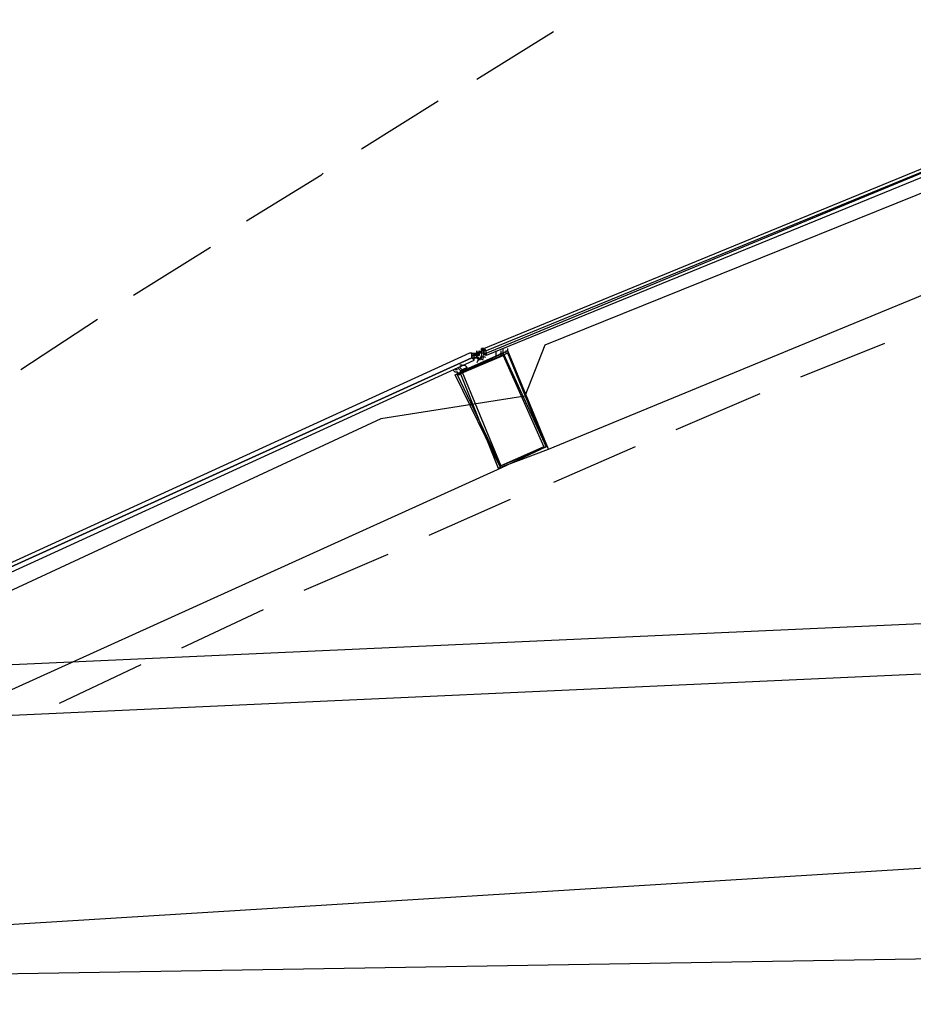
# Model space of a CAD drawing. Header units: feet. Extents: x -79 to 198, y -22 to 181.
# Tile 116 of 203: x 42.07 to 47.04, y 141.6 to 147.07. Entities that reach past the tile are written whole.
import ezdxf

# ---------------------------------------------------------------- set-up
doc = ezdxf.new("R2010")
doc.units = ezdxf.units.FT
doc.layers.add('A-AREA-UNIDAD', color=30, linetype='CONTINUOUS')
doc.layers.add('A-LINEA', color=7, linetype='CONTINUOUS')

msp = doc.modelspace()

# ---------------------------------------------------------------- linework, layer by layer
at = {"layer": 'A-AREA-UNIDAD'}
msp.add_lwpolyline([(59.44, 150.2578), (56.48, 149.4222), (56.192, 149.1733), (55.68, 149.1733), (48.72, 146.7733), (48.608, 146.4889), (48.032, 146.4889), (44.992, 145.2622), (44.88, 144.9778), (44.08, 144.8533), (41.248, 143.5378), (41.2, 143.3422), (40.752, 143.3422), (37.68, 141.7778), (37.632, 141.4222), (37.04, 141.3689), (34.48, 139.2178), (34.432, 138.7733), (33.92, 138.6133), (31.872, 136.1422)], dxfattribs=at)
at = {"layer": 'A-LINEA'}
for p, q in [((137.3218, 147.95), (37.3544, 141.7506)), ((137.2414, 147.8002), (39.8639, 143.3866)), ((137.0738, 147.512), (40.0569, 143.1148)), ((45.04, 147.0044), (44.6133, 146.7378)), ((44.4, 146.6178), (43.9733, 146.3511)), ((45.0133, 144.6844), (48.44, 146.0978)), ((43.1333, 145.8044), (42.7067, 145.5378)), ((42.5067, 145.4044), (42.08, 145.1244)), ((46.88, 145.2711), (46.4133, 145.0844)), ((44.5867, 145.2178), (44.5867, 145.2178)), ((44.5867, 145.2044), (44.5867, 145.2178)), ((44.5867, 145.2178), (44.5867, 145.2178)), ((44.5867, 145.2178), (44.6, 145.2178)), ((44.5867, 145.2178), (44.5867, 145.2044)), ((44.5867, 145.2178), (44.5867, 145.2178)), ((44.5867, 145.2044), (44.5867, 145.2178)), ((44.5867, 145.2178), (44.5867, 145.2178)), ((44.5867, 145.2178), (44.5867, 145.2178)), ((44.5867, 145.2178), (44.5867, 145.2178)), ((44.5867, 145.2178), (44.5867, 145.2178)), ((44.5867, 145.2178), (44.5867, 145.2178)), ((44.6, 145.2044), (44.5867, 145.2044)), ((44.5867, 145.2044), (44.5867, 145.2044)), ((44.5867, 145.2044), (44.5867, 145.2044)), ((44.5867, 145.2044), (44.5867, 145.2044)), ((44.5867, 145.2044), (44.5867, 145.2044)), ((44.5867, 145.2044), (44.5867, 145.2044)), ((44.5867, 145.2044), (44.5867, 145.2044)), ((44.6, 145.2044), (44.5867, 145.2044)), ((44.5867, 145.2044), (44.5867, 145.2044)), ((44.5867, 145.2044), (44.5867, 145.2044)), ((44.5867, 145.2044), (44.6, 145.2044)), ((44.5867, 145.2044), (44.5867, 145.2044)), ((44.5867, 145.2044), (44.5867, 145.2044)), ((44.5867, 145.2044), (44.5867, 145.1911)), ((44.5867, 145.2044), (44.5867, 145.2044)), ((44.5867, 145.2044), (44.5867, 145.2044)), ((44.5867, 145.2044), (44.5867, 145.2044)), ((44.5867, 145.2044), (44.5867, 145.2044)), ((44.5867, 145.2044), (44.5867, 145.2044)), ((44.5867, 145.2044), (44.5867, 145.2044)), ((44.5867, 145.2044), (44.5867, 145.2044)), ((44.5874, 145.2048), (44.6402, 145.2288)), ((44.6, 145.2178), (44.6, 145.2178)), ((44.6, 145.2178), (44.6, 145.2178)), ((44.6, 145.2178), (44.6133, 145.2178)), ((44.6, 145.2178), (44.6133, 145.2178)), ((44.6, 145.2178), (44.6133, 145.2178)), ((44.6, 145.2178), (44.6, 145.2178)), ((44.6, 145.2178), (44.6, 145.2178)), ((44.6, 145.2178), (44.6, 145.2178)), ((44.6, 145.2178), (44.6133, 145.2178)), ((44.6, 145.2044), (44.6, 145.2178)), ((44.6, 145.2178), (44.6, 145.2178)), ((44.6, 145.2178), (44.6, 145.2178)), ((44.6, 145.2178), (44.6, 145.2178)), ((44.6, 145.2178), (44.6, 145.2178)), ((44.6, 145.2178), (44.6, 145.2178)), ((44.6, 145.2178), (44.6, 145.2178)), ((44.6, 145.2178), (44.6, 145.2178)), ((44.6, 145.2178), (44.6, 145.2178)), ((44.6, 145.2178), (44.6, 145.2178)), ((44.6, 145.2178), (44.6, 145.2044)), ((44.6, 145.2178), (44.6, 145.2178)), ((44.6, 145.2178), (44.6, 145.2178)), ((44.6, 145.2178), (44.6, 145.2178)), ((44.6, 145.2178), (44.6, 145.2044)), ((44.6, 145.2178), (44.6, 145.2044)), ((44.6, 145.2178), (44.6, 145.2044)), ((44.6, 145.2178), (44.6, 145.2044)), ((44.6, 145.2178), (44.6, 145.2178)), ((44.6, 145.2178), (44.6, 145.2178)), ((44.6, 145.2178), (44.6, 145.2178)), ((44.6, 145.2178), (44.6, 145.2178)), ((44.6, 145.2044), (44.6, 145.2044)), ((44.6, 145.2044), (44.6, 145.2044)), ((44.6, 145.1911), (44.6, 145.2044)), ((44.6, 145.1911), (44.6, 145.2044)), ((44.6, 145.2044), (44.6, 145.2044)), ((44.6, 145.2044), (44.6, 145.2044)), ((44.6, 145.2044), (44.6, 145.2044)), ((44.6, 145.2044), (44.6, 145.2044)), ((44.6, 145.2044), (44.6, 145.2044)), ((44.6, 145.2044), (44.6, 145.2044)), ((44.6, 145.2044), (44.6, 145.2044)), ((44.6, 145.1911), (44.6, 145.2044)), ((44.6, 145.2044), (44.6, 145.2044)), ((44.6, 145.2044), (44.6, 145.2044)), ((44.6, 145.2044), (44.6, 145.2044)), ((44.6, 145.2044), (44.6, 145.2044)), ((44.6, 145.2044), (44.6, 145.2044)), ((44.6, 145.2044), (44.6, 145.2044)), ((44.6, 145.2044), (44.6, 145.2044)), ((44.6, 145.2044), (44.6, 145.2044)), ((44.6, 145.2044), (44.6, 145.2044)), ((44.6, 145.2044), (44.6, 145.2044)), ((44.6109, 145.2179), (44.6645, 145.2399)), ((44.6133, 145.2178), (44.6133, 145.2311)), ((44.6133, 145.2311), (44.6133, 145.2311)), ((44.6133, 145.2311), (44.6133, 145.2178)), ((44.6133, 145.2311), (44.6133, 145.2311)), ((44.6133, 145.2311), (44.6133, 145.2311)), ((44.6133, 145.2311), (44.6133, 145.2311)), ((44.6133, 145.2178), (44.6133, 145.2178)), ((44.6133, 145.2178), (44.6133, 145.2178)), ((44.6133, 145.2178), (44.6133, 145.2178)), ((44.6133, 145.2178), (44.6133, 145.2178)), ((44.6133, 145.2178), (44.6133, 145.2178)), ((44.6133, 145.2178), (44.6133, 145.2178)), ((44.6133, 145.2178), (44.6133, 145.2178)), ((44.6133, 145.2178), (44.6133, 145.2178)), ((44.6133, 145.2178), (44.6133, 145.2178)), ((44.6133, 145.2178), (44.6133, 145.2178)), ((44.6133, 145.2178), (44.6133, 145.2178)), ((44.6133, 145.2178), (44.6133, 145.2178)), ((44.6133, 145.2178), (44.6133, 145.2178)), ((44.6133, 145.2178), (44.6133, 145.2178)), ((44.6133, 145.2178), (44.6133, 145.2178)), ((44.6133, 145.2178), (44.6133, 145.2178)), ((44.6133, 145.2178), (44.6133, 145.2178)), ((44.6133, 145.2178), (44.6133, 145.2178)), ((44.6133, 145.2178), (44.6133, 145.2178)), ((44.6133, 145.2178), (44.6133, 145.2178)), ((44.6133, 145.2178), (44.6133, 145.2178)), ((44.6133, 145.2178), (44.6133, 145.2178)), ((44.6133, 145.2178), (44.6133, 145.2178)), ((44.6133, 145.2178), (44.6133, 145.2178)), ((44.6133, 145.2178), (44.6133, 145.2178)), ((44.6133, 145.2178), (44.6133, 145.2178)), ((44.6133, 145.2178), (44.6133, 145.2178)), ((44.6133, 145.2178), (44.6133, 145.2178)), ((44.6133, 145.2178), (44.6133, 145.2178)), ((44.6133, 145.2178), (44.6133, 145.2178)), ((44.6133, 145.2178), (44.6133, 145.2178)), ((44.6133, 145.2178), (44.6133, 145.2178)), ((44.6133, 145.2178), (44.6133, 145.2178)), ((44.6133, 145.2178), (44.6133, 145.2178)), ((44.6133, 145.2178), (44.6133, 145.2178)), ((44.6133, 145.2178), (44.6133, 145.2178)), ((44.6133, 145.2178), (44.6133, 145.2178)), ((44.6133, 145.2178), (44.6133, 145.2178)), ((44.6133, 145.2178), (44.6133, 145.2178)), ((44.6133, 145.2178), (44.6133, 145.2178)), ((44.6133, 145.2178), (44.6133, 145.2178)), ((44.6133, 145.2178), (44.6133, 145.2178)), ((44.6133, 145.2178), (44.6133, 145.2178)), ((44.6133, 145.2044), (44.6133, 145.2178)), ((44.6133, 145.2178), (44.6133, 145.2178)), ((44.6133, 145.2178), (44.6133, 145.2178)), ((44.6133, 145.2178), (44.6133, 145.2178)), ((44.6133, 145.2178), (44.6133, 145.2178)), ((44.6133, 145.2178), (44.6267, 145.2178)), ((44.6133, 145.2178), (44.6133, 145.2044)), ((44.6133, 145.2178), (44.6133, 145.2178)), ((44.6133, 145.2178), (44.6133, 145.2178)), ((44.6133, 145.2178), (44.6133, 145.2178)), ((44.6133, 145.2178), (44.6133, 145.2178)), ((44.6133, 145.2178), (44.6133, 145.2178)), ((44.6133, 145.2178), (44.6133, 145.2178)), ((44.6133, 145.2178), (44.6133, 145.2178)), ((44.6133, 145.2178), (44.6133, 145.2178)), ((44.6133, 145.2044), (44.6133, 145.2044)), ((44.6133, 145.2044), (44.6133, 145.2044)), ((44.6133, 145.2044), (44.6267, 145.2044)), ((44.6133, 145.1911), (44.6133, 145.2044)), ((44.6133, 145.2044), (44.6133, 145.2044)), ((44.6133, 145.2044), (44.6133, 145.2044)), ((44.6133, 145.2044), (44.6133, 145.2044)), ((44.6133, 145.2044), (44.6133, 145.2044)), ((44.6133, 145.2044), (44.6133, 145.2044)), ((44.6133, 145.2044), (44.6133, 145.2044)), ((44.6133, 145.2044), (44.6133, 145.2044)), ((44.6133, 145.2044), (44.6133, 145.2044)), ((44.6133, 145.2044), (44.6133, 145.1911)), ((44.6133, 145.2044), (44.6133, 145.1911)), ((44.6133, 145.2044), (44.6133, 145.1911)), ((44.6267, 145.2044), (44.6133, 145.2044)), ((44.6133, 145.2044), (44.6133, 145.2044)), ((44.6133, 145.2044), (44.6133, 145.2044)), ((44.6133, 145.2044), (44.6133, 145.2044)), ((44.6133, 145.2044), (44.6133, 145.2044)), ((44.6133, 145.2044), (44.6133, 145.2044)), ((44.6133, 145.2044), (44.6133, 145.2044)), ((44.6133, 145.2044), (44.6133, 145.2044)), ((44.6133, 145.2044), (44.6133, 145.2044)), ((44.6133, 145.2044), (44.6133, 145.2044)), ((44.6133, 145.2044), (44.6133, 145.2044)), ((44.6133, 145.2044), (44.6133, 145.2044)), ((44.6133, 145.2044), (44.6133, 145.2044)), ((44.6133, 145.2044), (44.6133, 145.2044)), ((44.6133, 145.2044), (44.6133, 145.2044)), ((44.6133, 145.2044), (44.6133, 145.2044)), ((44.6133, 145.2044), (44.6133, 145.2044)), ((44.6133, 145.2044), (44.6133, 145.2044)), ((44.6133, 145.2044), (44.6133, 145.2044)), ((44.6133, 145.2044), (44.6133, 145.2044)), ((44.6133, 145.2044), (44.6133, 145.2044)), ((44.6133, 145.2044), (44.6133, 145.2044)), ((44.6133, 145.2044), (44.6133, 145.2044)), ((44.6133, 145.2044), (44.6133, 145.2044)), ((44.6133, 145.2044), (44.6133, 145.2044)), ((44.6133, 145.2044), (44.6133, 145.2044)), ((44.6133, 145.2044), (44.6133, 145.2044)), ((44.6133, 145.2044), (44.6133, 145.2044)), ((44.6133, 145.2044), (44.6133, 145.2044)), ((44.6133, 145.2044), (44.6133, 145.2044)), ((44.6133, 145.2044), (44.6133, 145.2044)), ((44.6133, 145.2044), (44.6133, 145.2044)), ((44.6133, 145.2044), (44.6133, 145.2044)), ((44.6133, 145.2044), (44.6133, 145.2044)), ((44.6267, 145.2311), (44.6267, 145.2311)), ((44.6267, 145.2311), (44.6267, 145.2311)), ((44.6267, 145.2311), (44.6267, 145.2311)), ((44.6267, 145.2311), (44.6267, 145.2311)), ((44.6267, 145.2311), (44.6267, 145.2311)), ((44.6267, 145.2311), (44.6267, 145.2311)), ((44.6267, 145.2311), (44.6267, 145.2311)), ((44.6267, 145.2311), (44.6267, 145.2311)), ((44.6267, 145.2311), (44.6267, 145.2311)), ((44.6267, 145.2311), (44.6267, 145.2311)), ((44.6267, 145.2311), (44.6267, 145.2178)), ((44.6267, 145.2311), (44.6267, 145.2311)), ((44.6267, 145.2311), (44.6267, 145.2311)), ((44.6267, 145.2311), (44.6267, 145.2311)), ((44.6267, 145.2178), (44.6267, 145.2311)), ((44.6267, 145.2311), (44.6267, 145.2311)), ((44.6267, 145.2311), (44.6267, 145.2311)), ((44.6267, 145.2178), (44.6267, 145.2311)), ((44.6267, 145.2311), (44.6267, 145.2311)), ((44.6267, 145.2311), (44.6267, 145.2311)), ((44.6267, 145.2311), (44.6267, 145.2311)), ((44.6267, 145.2311), (44.6267, 145.2311)), ((44.6267, 145.2311), (44.6267, 145.2311)), ((44.6267, 145.2178), (44.6267, 145.2311)), ((44.6267, 145.2311), (44.6267, 145.2311)), ((44.6267, 145.2311), (44.6267, 145.2311)), ((44.6267, 145.2178), (44.6267, 145.2311)), ((44.6267, 145.2178), (44.6267, 145.2311)), ((44.6267, 145.2311), (44.6267, 145.2311)), ((44.6267, 145.2311), (44.6267, 145.2311)), ((44.6267, 145.2311), (44.6267, 145.2311)), ((44.6267, 145.2311), (44.6267, 145.2311)), ((44.6267, 145.2311), (44.6267, 145.2311)), ((44.6267, 145.2311), (44.6267, 145.2311)), ((44.6267, 145.2311), (44.6267, 145.2311)), ((44.6267, 145.2178), (44.6267, 145.2178)), ((44.64, 145.2178), (44.6267, 145.2178)), ((44.6267, 145.2044), (44.6267, 145.2178)), ((44.6267, 145.2178), (44.6267, 145.2178)), ((44.6267, 145.2178), (44.6267, 145.2178)), ((44.64, 145.2178), (44.6267, 145.2178)), ((44.6267, 145.2178), (44.6267, 145.2178)), ((44.64, 145.2178), (44.6267, 145.2178)), ((44.6267, 145.2178), (44.6267, 145.2178)), ((44.6267, 145.2178), (44.6267, 145.2178)), ((44.6267, 145.2178), (44.6267, 145.2178)), ((44.6267, 145.2178), (44.6267, 145.2178)), ((44.6267, 145.2178), (44.6267, 145.2178)), ((44.6267, 145.2178), (44.6267, 145.2178)), ((44.6267, 145.2178), (44.6267, 145.2178)), ((44.6267, 145.2178), (44.6267, 145.2178)), ((44.6267, 145.2178), (44.6267, 145.2178)), ((44.6267, 145.2178), (44.6267, 145.2178)), ((44.6267, 145.2178), (44.6267, 145.2178)), ((44.6267, 145.2178), (44.6267, 145.2178)), ((44.6267, 145.2178), (44.6267, 145.2178)), ((44.6267, 145.2178), (44.6267, 145.2178)), ((44.64, 145.2178), (44.6267, 145.2178)), ((44.6267, 145.2178), (44.6267, 145.2178)), ((44.6267, 145.2178), (44.6267, 145.2044)), ((44.6267, 145.2178), (44.6267, 145.2178)), ((44.6267, 145.2178), (44.6267, 145.2178)), ((44.6267, 145.2178), (44.6267, 145.2178)), ((44.6267, 145.2178), (44.6267, 145.2178)), ((44.6267, 145.2044), (44.6267, 145.2178)), ((44.6267, 145.2178), (44.6267, 145.2178)), ((44.6267, 145.2178), (44.6267, 145.2178)), ((44.6267, 145.2178), (44.6267, 145.2178)), ((44.6267, 145.2178), (44.6267, 145.2178)), ((44.6267, 145.2178), (44.6267, 145.2178)), ((44.6267, 145.2178), (44.6267, 145.2178)), ((44.6267, 145.2178), (44.6267, 145.2178)), ((44.6267, 145.2178), (44.6267, 145.2178)), ((44.6267, 145.2178), (44.6267, 145.2178)), ((44.6267, 145.2178), (44.6267, 145.2178)), ((44.6267, 145.2178), (44.6267, 145.2178)), ((44.6267, 145.2178), (44.6267, 145.2178)), ((44.6267, 145.2178), (44.6267, 145.2178)), ((44.6267, 145.2178), (44.6267, 145.2044)), ((44.6267, 145.2178), (44.6267, 145.2178)), ((44.6267, 145.2178), (44.6267, 145.2178)), ((44.6267, 145.2178), (44.6267, 145.2178)), ((44.6267, 145.2178), (44.6267, 145.2178)), ((44.6267, 145.2178), (44.6267, 145.2178)), ((44.6267, 145.2178), (44.6267, 145.2178)), ((44.6267, 145.2178), (44.6267, 145.2178)), ((44.6267, 145.2178), (44.6267, 145.2178)), ((44.6267, 145.2044), (44.6267, 145.2044)), ((44.6267, 145.2044), (44.6267, 145.2044)), ((44.6267, 145.2044), (44.6267, 145.2044)), ((44.6267, 145.2044), (44.6267, 145.2044)), ((44.6267, 145.2044), (44.6267, 145.2044)), ((44.6267, 145.2044), (44.6267, 145.2044)), ((44.6267, 145.2044), (44.6267, 145.2044)), ((44.6267, 145.2044), (44.6267, 145.2044)), ((44.6267, 145.2044), (44.6267, 145.2044)), ((44.6267, 145.2044), (44.6267, 145.2044)), ((44.6267, 145.2044), (44.6267, 145.2044)), ((44.6267, 145.2044), (44.6267, 145.2044)), ((44.6267, 145.2044), (44.6267, 145.2044)), ((44.6267, 145.2044), (44.6267, 145.2044)), ((44.6267, 145.2044), (44.6267, 145.2044)), ((44.6267, 145.2044), (44.6267, 145.2044)), ((44.6267, 145.2044), (44.6267, 145.2044)), ((44.6267, 145.2044), (44.6267, 145.2044)), ((44.6267, 145.2044), (44.6267, 145.2044)), ((44.6267, 145.2044), (44.6267, 145.2044)), ((44.6267, 145.2044), (44.6267, 145.2044)), ((44.6267, 145.2044), (44.6267, 145.2044)), ((44.6267, 145.2044), (44.6267, 145.2044)), ((44.6267, 145.2044), (44.6267, 145.2044)), ((44.6267, 145.2044), (44.6267, 145.2044)), ((44.6267, 145.2044), (44.6267, 145.2044)), ((44.6267, 145.2044), (44.6267, 145.2044)), ((44.6267, 145.2044), (44.6267, 145.2044)), ((44.6267, 145.2044), (44.6267, 145.2044)), ((44.6267, 145.2044), (44.6267, 145.2044)), ((44.6267, 145.2044), (44.6267, 145.2044)), ((44.6267, 145.2044), (44.6267, 145.2044)), ((44.6267, 145.2044), (44.6267, 145.2044)), ((44.6533, 145.2444), (44.64, 145.2444)), ((44.64, 145.2444), (44.64, 145.2311)), ((44.64, 145.2311), (44.64, 145.2444)), ((44.64, 145.2311), (44.64, 145.2311)), ((44.64, 145.2311), (44.64, 145.2311)), ((44.64, 145.2311), (44.64, 145.2311)), ((44.64, 145.2311), (44.64, 145.2311)), ((44.64, 145.2311), (44.64, 145.2311)), ((44.64, 145.2311), (44.64, 145.2311)), ((44.64, 145.2178), (44.64, 145.2311)), ((44.64, 145.2311), (44.64, 145.2311)), ((44.64, 145.2311), (44.64, 145.2311)), ((44.64, 145.2311), (44.64, 145.2311)), ((44.64, 145.2311), (44.64, 145.2311)), ((44.6533, 145.2311), (44.64, 145.2311)), ((44.6533, 145.2311), (44.64, 145.2311)), ((44.6533, 145.2311), (44.64, 145.2311)), ((44.64, 145.2311), (44.64, 145.2311)), ((44.64, 145.2311), (44.64, 145.2311)), ((44.64, 145.2311), (44.64, 145.2311)), ((44.64, 145.2311), (44.64, 145.2311)), ((44.64, 145.2311), (44.64, 145.2311)), ((44.64, 145.2311), (44.64, 145.2311)), ((44.64, 145.2311), (44.64, 145.2311)), ((44.64, 145.2311), (44.64, 145.2311)), ((44.64, 145.2311), (44.64, 145.2311)), ((44.64, 145.2311), (44.64, 145.2311)), ((44.64, 145.2311), (44.64, 145.2311)), ((44.64, 145.2311), (44.64, 145.2178)), ((44.64, 145.2311), (44.64, 145.2311)), ((44.64, 145.2311), (44.64, 145.2311)), ((44.64, 145.2311), (44.64, 145.2311)), ((44.64, 145.2311), (44.64, 145.2311)), ((44.64, 145.2311), (44.64, 145.2311)), ((44.64, 145.2311), (44.64, 145.2311)), ((44.64, 145.2311), (44.64, 145.2311)), ((44.64, 145.2178), (44.64, 145.2178)), ((44.64, 145.2178), (44.64, 145.2178)), ((44.64, 145.2178), (44.64, 145.2178)), ((44.64, 145.2178), (44.64, 145.2178)), ((44.6533, 145.2178), (44.64, 145.2178)), ((44.64, 145.2178), (44.64, 145.2178)), ((44.64, 145.2178), (44.64, 145.2178)), ((44.64, 145.2178), (44.64, 145.2178)), ((44.64, 145.2178), (44.64, 145.2178)), ((44.64, 145.2178), (44.64, 145.2178)), ((44.6533, 145.2178), (44.64, 145.2178)), ((44.64, 145.2178), (44.64, 145.2178)), ((44.64, 145.2178), (44.64, 145.2178)), ((44.64, 145.2178), (44.64, 145.2178)), ((44.64, 145.2178), (44.64, 145.2178)), ((44.64, 145.2178), (44.64, 145.2178)), ((44.64, 145.2178), (44.64, 145.2178)), ((44.64, 145.2178), (44.64, 145.2178)), ((44.64, 145.2178), (44.64, 145.2178)), ((44.64, 145.2178), (44.64, 145.2178)), ((44.64, 145.2178), (44.64, 145.2178)), ((44.64, 145.2178), (44.64, 145.2178)), ((44.64, 145.2178), (44.64, 145.2178)), ((44.64, 145.2178), (44.64, 145.2178)), ((44.64, 145.2178), (44.64, 145.2178)), ((44.64, 145.2178), (44.64, 145.2178)), ((44.64, 145.2178), (44.64, 145.2178)), ((44.64, 145.2178), (44.64, 145.2178)), ((44.64, 145.2178), (44.64, 145.2178)), ((44.64, 145.2178), (44.64, 145.2178)), ((44.64, 145.2178), (44.64, 145.2178)), ((44.64, 145.2178), (44.64, 145.2178)), ((44.64, 145.2178), (44.64, 145.2178)), ((44.64, 145.2178), (44.64, 145.2178)), ((44.64, 145.2178), (44.64, 145.2044)), ((44.64, 145.2178), (44.64, 145.2178)), ((44.64, 145.2178), (44.64, 145.2178)), ((44.64, 145.2178), (44.64, 145.2178)), ((44.64, 145.2178), (44.64, 145.2178)), ((44.64, 145.2178), (44.64, 145.2178)), ((44.64, 145.2178), (44.64, 145.2178)), ((44.64, 145.2178), (44.64, 145.2178)), ((44.64, 145.2178), (44.64, 145.2178)), ((44.64, 145.2044), (44.64, 145.2044)), ((44.64, 145.2044), (44.64, 145.2044)), ((44.64, 145.2044), (44.64, 145.2044)), ((44.64, 145.2044), (44.64, 145.2044)), ((44.64, 145.2044), (44.64, 145.2044)), ((44.64, 145.2044), (44.64, 145.2044)), ((44.64, 145.2044), (44.64, 145.2044)), ((44.64, 145.2044), (44.64, 145.2044)), ((44.64, 145.2044), (44.64, 145.2044)), ((44.64, 145.2044), (44.64, 145.2044)), ((44.64, 145.2044), (44.64, 145.2044)), ((44.64, 145.2044), (44.64, 145.2044)), ((44.64, 145.2044), (44.64, 145.2044)), ((44.64, 145.2044), (44.64, 145.2044)), ((44.6533, 145.2444), (44.6533, 145.2444)), ((44.6533, 145.2444), (44.6533, 145.2444)), ((44.6533, 145.2444), (44.6533, 145.2311)), ((44.6533, 145.2178), (44.6533, 145.2311)), ((44.6533, 145.2311), (44.6533, 145.2311)), ((44.6533, 145.2311), (44.6533, 145.2311)), ((44.6533, 145.2311), (44.6533, 145.2311)), ((44.6533, 145.2311), (44.6533, 145.2311)), ((44.6533, 145.2311), (44.6533, 145.2311)), ((44.6533, 145.2311), (44.6533, 145.2311)), ((44.6533, 145.2311), (44.6533, 145.2311)), ((44.6533, 145.2311), (44.6533, 145.2311)), ((44.6533, 145.2311), (44.6533, 145.2311)), ((44.6533, 145.2311), (44.6533, 145.2311)), ((44.6533, 145.2311), (44.6533, 145.2311)), ((44.6533, 145.2311), (44.6533, 145.2311)), ((44.6533, 145.2311), (44.6533, 145.2311)), ((44.6533, 145.2311), (44.6533, 145.2311)), ((44.6533, 145.2311), (44.6533, 145.2311)), ((44.6533, 145.2311), (44.6533, 145.2311)), ((44.6533, 145.2311), (44.6533, 145.2311)), ((44.6533, 145.2311), (44.6533, 145.2311)), ((44.6533, 145.2311), (44.6533, 145.2311)), ((44.6533, 145.2311), (44.6533, 145.2311)), ((44.6533, 145.2311), (44.6533, 145.2178)), ((44.6533, 145.2178), (44.6533, 145.2178)), ((44.6533, 145.2178), (44.6533, 145.2178)), ((44.6533, 145.2178), (44.6533, 145.2178)), ((44.6533, 145.2178), (44.6533, 145.2178)), ((44.6533, 145.2178), (44.6533, 145.2178)), ((44.6533, 145.2178), (44.6533, 145.2178)), ((44.6533, 145.2178), (44.6533, 145.2178)), ((44.6533, 145.2178), (44.6533, 145.2178)), ((44.6533, 145.2044), (44.6533, 145.2178)), ((44.6533, 145.2178), (44.6533, 145.2178)), ((44.6533, 145.2178), (44.6533, 145.2178)), ((44.6533, 145.2178), (44.6533, 145.2178)), ((44.6533, 145.2178), (44.6533, 145.2178)), ((44.6533, 145.2178), (44.6533, 145.2178)), ((44.6533, 145.2178), (44.6533, 145.2178)), ((44.6533, 145.2178), (44.6533, 145.2178)), ((44.6533, 145.2178), (44.6533, 145.2178)), ((44.6533, 145.2178), (44.6533, 145.2178)), ((44.6533, 145.2178), (44.6533, 145.2178)), ((44.6533, 145.2178), (44.6533, 145.2178)), ((44.6533, 145.2178), (44.6533, 145.2178)), ((44.6533, 145.2178), (44.6533, 145.2178)), ((44.6533, 145.2178), (44.6667, 145.2178)), ((44.6533, 145.2044), (44.6533, 145.2044)), ((44.6533, 145.2044), (44.6533, 145.2044)), ((44.6667, 145.2178), (44.6667, 145.2178)), ((44.6667, 145.2178), (44.6667, 145.2178)), ((44.6667, 145.2178), (44.6667, 145.2178)), ((44.6667, 145.2178), (44.6667, 145.2178)), ((44.6667, 145.2178), (44.6667, 145.2044)), ((44.6667, 145.2044), (44.6667, 145.2044)), ((44.6667, 145.2044), (44.6667, 145.2044)), ((44.6667, 145.2044), (44.6667, 145.2044)), ((44.6667, 145.2044), (44.6667, 145.2044)), ((44.6667, 145.2044), (44.6667, 145.2044)), ((44.6667, 145.2044), (44.6667, 145.2044)), ((44.6667, 145.2044), (44.6667, 145.2044)), ((44.6667, 145.2044), (44.6667, 145.2044)), ((44.6667, 145.2044), (44.6667, 145.2044)), ((44.6667, 145.2044), (44.6667, 145.2044)), ((44.7333, 145.2311), (44.7333, 145.2311)), ((44.7333, 145.2311), (44.7333, 145.2311)), ((44.7467, 145.2444), (44.7467, 145.2444)), ((44.76, 145.2178), (44.76, 145.2178)), ((44.5867, 145.1911), (44.5867, 145.1911)), ((44.5867, 145.1911), (44.5867, 145.1911)), ((44.5867, 145.1911), (44.5867, 145.1911)), ((44.5867, 145.1911), (44.6, 145.1911)), ((44.5867, 145.1911), (44.5867, 145.1911)), ((44.5867, 145.1911), (44.5867, 145.1911)), ((44.5867, 145.1911), (44.5867, 145.1911)), ((44.5867, 145.1911), (44.5867, 145.1911)), ((44.6, 145.1911), (44.6, 145.1911)), ((44.6, 145.1778), (44.6, 145.1911)), ((44.6, 145.1911), (44.6, 145.1911)), ((44.6, 145.1911), (44.6, 145.1911)), ((44.6, 145.1911), (44.6, 145.1911)), ((44.6, 145.1911), (44.6, 145.1911)), ((44.6, 145.1911), (44.6, 145.1911)), ((44.6, 145.1911), (44.6, 145.1911)), ((44.6, 145.1911), (44.6, 145.1911)), ((44.6, 145.1911), (44.6, 145.1911)), ((44.6, 145.1911), (44.6133, 145.1911)), ((44.6, 145.1911), (44.6, 145.1911)), ((44.6, 145.1911), (44.6, 145.1911)), ((44.6, 145.1911), (44.6, 145.1911)), ((44.6, 145.1911), (44.6, 145.1911)), ((44.6, 145.1911), (44.6, 145.1911)), ((44.6, 145.1911), (44.6, 145.1911)), ((44.6, 145.1911), (44.6, 145.1911)), ((44.6, 145.1911), (44.6, 145.1911)), ((44.6, 145.1911), (44.6, 145.1911)), ((44.6, 145.1911), (44.6, 145.1911)), ((44.6133, 145.1911), (44.6, 145.1911)), ((44.6, 145.1778), (44.6, 145.1778)), ((44.6, 145.1778), (44.6, 145.1778)), ((44.6, 145.1778), (44.6, 145.1778)), ((44.6, 145.1778), (44.6, 145.1778)), ((44.6, 145.1778), (44.6, 145.1778)), ((44.6, 145.1778), (44.6, 145.1778)), ((44.6, 145.1778), (44.6, 145.1778)), ((44.6, 145.1778), (44.6, 145.1778)), ((44.6, 145.1778), (44.6, 145.1778)), ((44.6, 145.1778), (44.6, 145.1778)), ((44.6, 145.1778), (44.6, 145.1778)), ((44.6, 145.1778), (44.6, 145.1778)), ((44.6267, 145.1911), (44.6133, 145.1911)), ((44.6133, 145.1911), (44.6133, 145.1911)), ((44.6133, 145.1911), (44.6133, 145.1911)), ((44.6133, 145.1911), (44.6133, 145.1911)), ((44.6133, 145.1911), (44.6133, 145.1911)), ((44.6133, 145.1911), (44.6133, 145.1911)), ((44.6133, 145.1911), (44.6133, 145.1911)), ((44.6133, 145.1911), (44.6133, 145.1911)), ((44.6267, 145.1911), (44.6267, 145.1911)), ((44.6267, 145.1778), (44.6267, 145.1778)), ((44.6267, 145.1778), (44.6267, 145.1778)), ((44.64, 145.1911), (44.64, 145.1911)), ((44.64, 145.1911), (44.64, 145.1911)), ((44.6533, 145.1911), (44.6533, 145.1911)), ((44.52, 145.0978), (44.5067, 145.1111)), ((44.52, 145.1378), (44.52, 145.1378)), ((46.1867, 144.9911), (45.72, 144.7911)), ((45.4933, 144.6978), (45.04, 144.4978)), ((44.7467, 144.5778), (41.36, 143.0444)), ((44.8, 144.4044), (44.3467, 144.2044)), ((44.12, 144.0978), (43.6533, 143.8978)), ((43.4267, 143.7911), (42.9733, 143.5778)), ((42.7467, 143.4844), (42.2933, 143.2711)), ((134.895, 143.2722), (37.2384, 141.6899))]:
    msp.add_line(p, q, dxfattribs=at)
for points in [[(44.6533, 145.2444), (48.2933, 146.7378), (48.3067, 146.7378), (48.3067, 146.7244), (44.6667, 145.2311), (44.6533, 145.2311), (44.6533, 145.2444)], [(44.6667, 145.2178), (48.3067, 146.7244), (48.32, 146.7111), (48.32, 146.6978), (44.6667, 145.2044), (44.6667, 145.2178)], [(43.76, 146.2178), (43.7467, 146.2044), (43.3333, 145.9511)], [(44.5733, 145.2178), (40.9867, 143.5778), (41, 143.5644), (44.5867, 145.1911), (44.5867, 145.2178), (44.5733, 145.2178)], [(45, 144.6978), (44.7467, 144.5778), (44.4933, 145.0978), (44.76, 145.2178), (45, 144.6978)], [(44.9867, 144.6978), (44.7467, 144.5911), (44.5067, 145.0978), (44.76, 145.2044), (44.9867, 144.6978)], [(44.7333, 144.5778), (45.0133, 144.6844), (44.7867, 145.2311), (44.52, 145.1111), (44.7333, 144.5778)], [(44.7467, 144.5911), (45, 144.6978), (44.7867, 145.2178), (44.5333, 145.1111), (44.7467, 144.5911)], [(44.6, 145.1778), (44.5867, 145.1911), (44.5867, 145.2044), (44.5867, 145.2178), (44.5733, 145.2178)], [(44.5867, 145.2178), (44.5867, 145.2044), (44.5867, 145.2178), (44.5867, 145.2044)], [(44.6, 145.2178), (44.6133, 145.2178), (44.6267, 145.2044)], [(44.6, 145.2178), (44.6133, 145.2044), (44.6133, 145.1911), (44.6267, 145.1778)], [(44.6, 145.2044), (44.6133, 145.2044), (44.6267, 145.2044)], [(44.6133, 145.2311), (44.6133, 145.2178), (44.6133, 145.2044), (44.6133, 145.2044)], [(44.6267, 145.2311), (44.6267, 145.2311), (44.6267, 145.2178), (44.6133, 145.2044)], [(44.6267, 145.2311), (44.6267, 145.2311), (44.6267, 145.2178), (44.6133, 145.2044)], [(44.6133, 145.2178), (44.6133, 145.2044), (44.6133, 145.2178), (44.6133, 145.2044)], [(44.6267, 145.2311), (44.64, 145.2178), (44.64, 145.2044), (44.64, 145.1911), (44.6533, 145.1911)], [(44.6647, 145.1931), (44.6385, 145.2027), (44.6281, 145.1769)], [(44.6533, 145.2311), (44.64, 145.2311), (44.6533, 145.2311), (44.64, 145.2444)], [(44.64, 145.2311), (44.64, 145.2311), (44.64, 145.2311), (44.64, 145.2178), (44.64, 145.2178)], [(44.6533, 145.2311), (44.64, 145.2311), (44.6533, 145.2311), (44.64, 145.2311)], [(44.6667, 145.2044), (44.6533, 145.2178), (44.6667, 145.2178), (44.6667, 145.2311), (44.6533, 145.2311), (44.6533, 145.2444)], [(44.6533, 145.2178), (44.6533, 145.2044), (44.6533, 145.2178)], [(44.72, 145.2311), (44.72, 145.2311), (44.72, 145.2311), (44.72, 145.2044), (44.72, 145.2044)], [(44.7333, 145.2044), (44.7467, 145.2178), (44.7467, 145.2178), (44.7467, 145.2178), (44.7467, 145.2178), (44.7467, 145.2044), (44.7467, 145.2044)], [(44.7467, 145.2444), (44.7467, 145.2444), (44.7467, 145.2444), (44.7467, 145.2444)], [(44.7467, 145.2311), (44.7467, 145.2311), (44.7467, 145.2311), (44.7467, 145.2178), (44.7467, 145.2178), (44.76, 145.2178), (44.76, 145.2178)], [(44.7467, 145.2178), (44.7467, 145.2178), (44.7467, 145.2178), (44.7467, 145.2178), (44.76, 145.2178)], [(44.76, 145.2444), (44.76, 145.2444), (44.76, 145.2444)], [(44.76, 145.2044), (44.76, 145.2178), (44.76, 145.2178), (44.76, 145.2178), (44.76, 145.2178), (44.76, 145.2178), (44.76, 145.2311), (44.76, 145.2311), (44.76, 145.2444), (44.76, 145.2444)], [(44.7733, 145.2444), (44.7733, 145.2444), (44.7733, 145.2444)], [(44.7733, 145.2311), (44.7733, 145.2311), (44.7867, 145.2311), (44.7867, 145.2311), (44.7867, 145.2444), (44.7867, 145.2444)], [(44.7733, 145.2178), (44.7733, 145.2178), (44.7733, 145.2178), (44.7733, 145.2178), (44.7733, 145.2178), (44.7733, 145.2178), (44.7867, 145.2178), (44.7733, 145.2178), (44.7733, 145.2178), (44.7733, 145.2178)], [(44.5867, 145.1911), (41, 143.5644), (41, 143.5511), (41, 143.5378), (41.0133, 143.5378), (44.6, 145.1778), (44.5867, 145.1911)], [(44.5333, 145.1511), (44.5333, 145.1511), (44.5467, 145.1511), (44.5467, 145.1511), (44.56, 145.1378), (44.56, 145.1378), (44.5333, 145.1244), (44.5333, 145.1244), (44.5333, 145.1244), (44.5333, 145.1244), (44.5467, 145.1244), (44.5333, 145.1111), (44.5333, 145.1111), (44.5333, 145.1111), (44.52, 145.1111), (44.5333, 145.1111), (44.52, 145.1244), (44.52, 145.1244), (44.52, 145.1244), (44.52, 145.1244), (44.5067, 145.1378), (44.5067, 145.1378), (44.5067, 145.1378)], [(44.5333, 145.1511), (44.52, 145.1511), (44.52, 145.1511)], [(44.6515, 145.1795), (44.6256, 145.1895), (44.6147, 145.1639)], [(44.52, 145.1378), (44.52, 145.1378), (44.52, 145.1378), (44.52, 145.1378), (44.5333, 145.1244), (44.5333, 145.1244), (44.52, 145.1111), (44.52, 145.1111), (44.52, 145.1111), (44.52, 145.1111), (44.52, 145.1111), (44.52, 145.0978), (44.52, 145.0978), (44.5067, 145.0978), (44.5067, 145.0978), (44.5067, 145.1111), (44.5067, 145.1111), (44.5067, 145.1111), (44.4933, 145.1111), (44.4933, 145.1111), (44.48, 145.1244), (44.48, 145.1244)], [(44.5067, 145.1244), (44.4933, 145.1244), (44.4933, 145.1244)], [(44.5067, 145.1378), (44.5067, 145.1378), (44.5067, 145.1378)], [(44.52, 145.1111), (44.52, 145.1111), (44.52, 145.1111), (44.52, 145.1111)], [(44.5333, 145.1244), (44.5333, 145.1244), (44.5333, 145.1244), (44.5333, 145.1244), (44.5333, 145.1111)]]:
    msp.add_lwpolyline(points, dxfattribs=at)
msp.add_lwpolyline([(44.7733, 145.2178), (44.7733, 145.2178), (44.7733, 145.2178), (44.7733, 145.2178)], close=True, dxfattribs=at)

doc.saveas('drawing.dxf')
